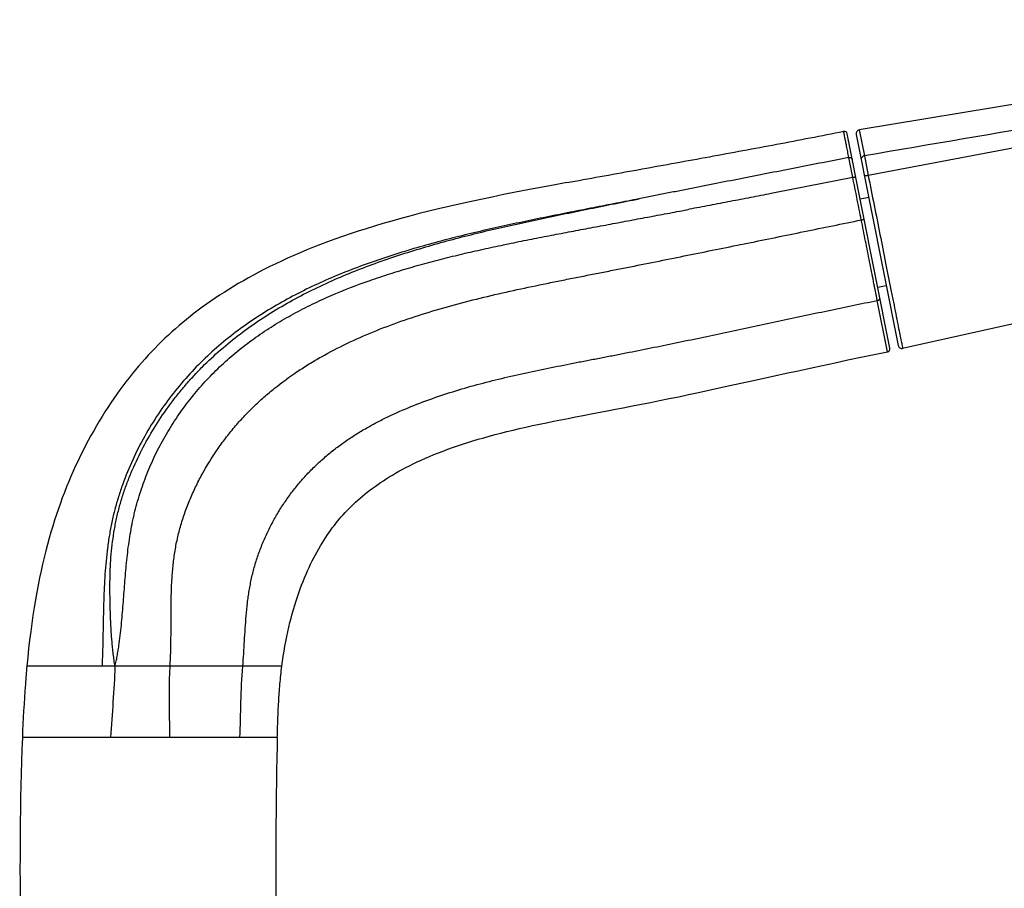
# Model space of a CAD drawing. Header units: millimetres. Extents: x -312 to 514, y -125 to 638.
# Tile 37 of 42: x 252 to 383, y 515 to 631. Entities that reach past the tile are written whole.
import ezdxf

# ---------------------------------------------------------------- set-up
doc = ezdxf.new("R2010")
doc.units = ezdxf.units.MM
doc.header["$LTSCALE"] = 23.1
doc.layers.get('0').update_dxf_attribs({"linetype": 'CONTINUOUS'})
doc.layers.add('ACHSEN', color=7, linetype='CONTINUOUS')

msp = doc.modelspace()

# ---------------------------------------------------------------- linework, layer by layer
at = {"color": 7, "linetype": 'CONTINUOUS'}
for p, q in [((397.16, 621.85), (363.51, 616.24)), ((367.6, 587.14), (361.91, 615.75)), ((363.1, 615.65), (368.7, 587.51)), ((324.51, 609.22), (325.59, 609.42)), ((468.27, 609.04), (369.3, 587.12)), ((367.39, 586.7), (367.4, 586.7)), ((332.02, 579.19), (333.28, 579.44)), ((333.28, 579.44), (334.46, 579.67))]:
    msp.add_line(p, q, dxfattribs=at)
at = {"color": 9, "linetype": 'CONTINUOUS'}
for p, q in [((363.51, 616.24), (364.2, 612.79)), ((362.66, 609.91), (362.13, 612.57)), ((364.2, 612.79), (364.71, 610.17)), ((367.29, 586.67), (365.92, 593.51)), ((262.54, 544.73), (252.51, 544.73)), ((286.51, 544.73), (262.54, 544.73)), ((263.66, 535.25), (251.91, 535.25)), ((285.91, 535.25), (263.66, 535.25))]:
    msp.add_line(p, q, dxfattribs=at)
at = {"color": 7, "linetype": 'CONTINUOUS'}
for points in [[(324.51, 609.22), (322.74, 608.89), (321.01, 608.57), (319.32, 608.25), (317.69, 607.93), (316.09, 607.62), (314.55, 607.3), (313.04, 606.99), (311.58, 606.68), (310.15, 606.36), (308.77, 606.05), (307.42, 605.73), (306.11, 605.41), (304.82, 605.09), (303.57, 604.76), (302.36, 604.43), (301.16, 604.1), (300, 603.76), (298.87, 603.43), (297.76, 603.08), (296.68, 602.74), (295.63, 602.39), (294.6, 602.04), (293.59, 601.68), (292.62, 601.33), (291.67, 600.97), (290.74, 600.61), (289.84, 600.24), (288.97, 599.88), (288.12, 599.51), (287.29, 599.14), (286.48, 598.77), (285.7, 598.4), (284.93, 598.03), (284.19, 597.66), (283.46, 597.28), (282.75, 596.9), (282.05, 596.52), (281.38, 596.14), (280.71, 595.76), (280.07, 595.37), (279.43, 594.98), (278.81, 594.59), (278.2, 594.2), (277.61, 593.81), (277.03, 593.41), (276.46, 593.01), (275.91, 592.61), (275.36, 592.21), (274.83, 591.8), (274.31, 591.39), (273.8, 590.98), (273.3, 590.57), (272.8, 590.16), (272.32, 589.74), (271.85, 589.32), (271.38, 588.89), (270.92, 588.46), (270.47, 588.02), (270.02, 587.58), (269.58, 587.12), (269.14, 586.66), (268.7, 586.2), (268.27, 585.72), (267.84, 585.24), (267.41, 584.74), (266.99, 584.24), (266.57, 583.72), (266.15, 583.2), (265.73, 582.66), (265.32, 582.12), (264.91, 581.57), (264.51, 581), (264.11, 580.43), (263.71, 579.84), (263.31, 579.25), (262.93, 578.65), (262.54, 578.03), (262.16, 577.41), (261.79, 576.78), (261.42, 576.14), (261.05, 575.49), (260.7, 574.83), (260.35, 574.17), (260, 573.5), (259.67, 572.82), (259.34, 572.13), (259.01, 571.45), (258.7, 570.75), (258.39, 570.05), (258.1, 569.35), (257.8, 568.64), (257.52, 567.92), (257.24, 567.19), (256.98, 566.46), (256.71, 565.72), (256.46, 564.96), (256.21, 564.19), (255.96, 563.41), (255.72, 562.61), (255.49, 561.8), (255.26, 560.97), (255.04, 560.12), (254.82, 559.25), (254.61, 558.36), (254.41, 557.45), (254.21, 556.52), (254.02, 555.56), (253.83, 554.59), (253.65, 553.58), (253.48, 552.56), (253.32, 551.51), (253.17, 550.44), (253.02, 549.35), (252.88, 548.22), (252.75, 547.08), (252.63, 545.91), (252.51, 544.73)], [(367.4, 586.7), (367.42, 586.71), (367.43, 586.72), (367.44, 586.73), (367.46, 586.74), (367.47, 586.75), (367.48, 586.76), (367.5, 586.78), (367.51, 586.79), (367.52, 586.8), (367.53, 586.81), (367.54, 586.83), (367.55, 586.84), (367.56, 586.86), (367.57, 586.87), (367.57, 586.89), (367.58, 586.9), (367.59, 586.92), (367.59, 586.93), (367.6, 586.95), (367.6, 586.97), (367.61, 586.98), (367.61, 587), (367.61, 587.02), (367.61, 587.03), (367.61, 587.05), (367.61, 587.07), (367.61, 587.09), (367.61, 587.1), (367.61, 587.12), (367.6, 587.14)], [(352.22, 583.45), (353.77, 583.8), (355.36, 584.14), (356.98, 584.5), (358.62, 584.85), (360.29, 585.21), (362, 585.58), (363.74, 585.94), (365.51, 586.3), (367.29, 586.67)], [(367.29, 586.67), (367.31, 586.67), (367.32, 586.67)], [(367.32, 586.67), (367.34, 586.68), (367.35, 586.68), (367.37, 586.69), (367.39, 586.7)], [(334.46, 579.67), (335.66, 579.91), (336.89, 580.16), (338.15, 580.42), (339.44, 580.68), (340.75, 580.96), (342.09, 581.24), (343.46, 581.54), (344.85, 581.84), (346.27, 582.15), (347.72, 582.46), (349.19, 582.79), (352.22, 583.45)], [(329.9, 578.79), (331.01, 579), (332.02, 579.19)], [(286.51, 544.73), (286.6, 545.4), (286.7, 546.08), (286.81, 546.75), (286.92, 547.4), (287.05, 548.05), (287.17, 548.69), (287.31, 549.32), (287.45, 549.94), (287.6, 550.55), (287.75, 551.15), (287.91, 551.74), (288.07, 552.32), (288.24, 552.89), (288.42, 553.44), (288.59, 553.99), (288.78, 554.52), (288.96, 555.04), (289.15, 555.55), (289.35, 556.05), (289.54, 556.53), (289.74, 557), (289.94, 557.46), (290.15, 557.91), (290.35, 558.35), (290.56, 558.78), (290.78, 559.2), (290.99, 559.61), (291.21, 560.01), (291.43, 560.4), (291.65, 560.78), (291.87, 561.15), (292.1, 561.51), (292.32, 561.86), (292.55, 562.2), (292.78, 562.53), (293.01, 562.85), (293.24, 563.17), (293.47, 563.47), (293.71, 563.78), (293.95, 564.07), (294.19, 564.37), (294.44, 564.65), (294.69, 564.94), (294.95, 565.22), (295.22, 565.5), (295.49, 565.78), (295.76, 566.05), (296.05, 566.33), (296.34, 566.6), (296.64, 566.87), (296.94, 567.14), (297.26, 567.41), (297.58, 567.67), (297.91, 567.93), (298.24, 568.19), (298.58, 568.45), (298.94, 568.71), (299.3, 568.97), (299.67, 569.22), (300.05, 569.47), (300.44, 569.72), (300.84, 569.98), (301.25, 570.23), (301.68, 570.48), (302.12, 570.73), (302.58, 570.98), (303.05, 571.22), (303.54, 571.47), (304.04, 571.72), (304.56, 571.97), (305.1, 572.22), (305.65, 572.47), (306.22, 572.71), (306.8, 572.96), (307.4, 573.2), (308.02, 573.43), (308.65, 573.67), (309.29, 573.9), (309.95, 574.13), (310.62, 574.35), (311.3, 574.57), (311.99, 574.78), (312.71, 575), (313.43, 575.21), (314.18, 575.41), (314.94, 575.62), (315.73, 575.82), (316.53, 576.03), (317.36, 576.23), (318.2, 576.43), (319.07, 576.62), (319.95, 576.82), (320.86, 577.02), (321.79, 577.21), (322.73, 577.41), (323.7, 577.6), (324.69, 577.79), (325.69, 577.99), (326.71, 578.18), (327.76, 578.38), (329.9, 578.79)]]:
    msp.add_lwpolyline(points, dxfattribs=at)
for centre, radius, start, end in [((361.52, 615.67), 0.4, 11.258, 101.2299), ((363.59, 615.74), 0.5, 99.4677, 191.258), ((369.19, 587.6), 0.5, 191.258, 282.4888)]:
    msp.add_arc(centre, radius, start, end, dxfattribs=at)
at = {"color": 9, "linetype": 'CONTINUOUS'}
for points, knots in [([(469.79, 630.95), (452.19, 627.89), (425.8, 623.32), (390.6, 617.29), (373, 614.29), (364.2, 612.79)], [0, 0, 0, 0, 0.499988, 0.749991, 1, 1, 1, 1]), ([(470.02, 629.69), (461.24, 628.1), (443.67, 624.91), (417.34, 620.06), (391.02, 615.15), (373.48, 611.84), (364.71, 610.17)], [0, 0, 0, 0, 0.249997, 0.499996, 0.749997, 1, 1, 1, 1]), ([(362.13, 612.57), (362.08, 612.84), (362, 613.24), (361.9, 613.74), (361.83, 614.08), (361.77, 614.4), (361.71, 614.68), (361.66, 614.94), (361.61, 615.18), (361.57, 615.38), (361.54, 615.54), (361.52, 615.65), (361.51, 615.72), (361.49, 615.78), (361.48, 615.84), (361.47, 615.89), (361.46, 615.94), (361.46, 615.97), (361.45, 615.99), (361.45, 616.01), (361.45, 616.02), (361.44, 616.03), (361.44, 616.04), (361.44, 616.05), (361.44, 616.06), (361.44, 616.06), (361.44, 616.06), (361.44, 616.06), (361.44, 616.06), (361.44, 616.06), (361.44, 616.07), (361.44, 616.07)], [0, 0, 0, 0, 0.231938, 0.336858, 0.434299, 0.524183, 0.606441, 0.681008, 0.747828, 0.806853, 0.858053, 0.88071, 0.901403, 0.920129, 0.936887, 0.951675, 0.964493, 0.975339, 0.980022, 0.984213, 0.987911, 0.991116, 0.993828, 0.996047, 0.997774, 0.998453, 0.999008, 0.999441, 0.99975, 0.999937, 1, 1, 1, 1]), ([(362.13, 612.57), (360.97, 612.34), (358.63, 611.88), (355.13, 611.2), (351.64, 610.51), (346.97, 609.6), (342.89, 608.79), (339.39, 608.1), (337.64, 607.76), (335.89, 607.41), (334.73, 607.18), (334.14, 607.06)], [0, 0, 0, 0, 0.124997, 0.249995, 0.374995, 0.499996, 0.749998, 0.812498, 0.874999, 0.9375, 1, 1, 1, 1]), ([(362.13, 612.57), (362.16, 612.58), (362.21, 612.58), (362.29, 612.58), (362.36, 612.56), (362.43, 612.53), (362.49, 612.48), (362.54, 612.42), (362.58, 612.36), (362.59, 612.31), (362.6, 612.29)], [0, 0, 0, 0, 0.129827, 0.258943, 0.386727, 0.512747, 0.636826, 0.759084, 0.879928, 1, 1, 1, 1]), ([(364.2, 612.79), (364.16, 612.78), (364.1, 612.77), (364.01, 612.72), (363.93, 612.66), (363.86, 612.59), (363.81, 612.51), (363.78, 612.42), (363.77, 612.33), (363.77, 612.27), (363.78, 612.24)], [0, 0, 0, 0, 0.129718, 0.258807, 0.386615, 0.512681, 0.636804, 0.759088, 0.879937, 1, 1, 1, 1]), ([(362.66, 609.91), (360.84, 609.56), (357.21, 608.84), (352.67, 607.94), (349.03, 607.23), (346.31, 606.71), (343.58, 606.18), (341.76, 605.84), (340.85, 605.67)], [0, 0, 0, 0, 0.249999, 0.499999, 0.624999, 0.749999, 0.875, 1, 1, 1, 1]), ([(362.66, 609.91), (362.69, 609.92), (362.74, 609.93), (362.81, 609.95), (362.87, 609.97), (362.92, 609.98), (362.96, 610), (362.98, 610.01), (363, 610.01), (363.02, 610.02), (363.03, 610.03), (363.04, 610.04), (363.04, 610.05), (363.04, 610.05), (363.04, 610.05)], [0, 0, 0, 0, 0.188193, 0.36955, 0.537252, 0.685068, 0.74982, 0.807696, 0.858241, 0.901123, 0.936188, 0.963587, 0.984101, 1, 1, 1, 1]), ([(363.79, 604.25), (363.69, 604.71), (363.32, 606.6), (362.94, 608.49), (362.66, 609.91)], [0, 0, 0, 0, 0.247172, 1, 1, 1, 1]), ([(364.71, 610.17), (364.68, 610.16), (364.61, 610.15), (364.52, 610.14), (364.43, 610.13), (364.37, 610.13), (364.32, 610.13), (364.29, 610.13), (364.26, 610.13), (364.24, 610.13), (364.22, 610.14), (364.21, 610.14), (364.2, 610.15), (364.19, 610.16), (364.19, 610.16)], [0, 0, 0, 0, 0.186357, 0.366218, 0.532811, 0.67996, 0.744569, 0.802446, 0.853157, 0.8964, 0.932072, 0.960404, 0.982287, 1, 1, 1, 1]), ([(364.71, 610.17), (364.97, 608.85), (365.5, 606.22), (366.27, 602.33), (367.02, 598.57), (367.62, 595.56), (368.07, 593.31), (368.37, 591.78), (368.64, 590.43), (368.87, 589.26), (369.05, 588.4), (369.2, 587.63), (369.24, 587.44), (369.31, 587.08), (369.3, 587.12)], [0, 0, 0, 0, 0.172412, 0.341836, 0.506107, 0.661228, 0.733246, 0.799868, 0.859418, 0.910031, 0.950044, 0.978353, 0.99478, 1, 1, 1, 1]), ([(334.14, 607.06), (333.14, 606.86), (331.11, 606.47), (328.57, 605.97), (326.51, 605.57), (324.94, 605.26), (323.37, 604.95), (321.24, 604.52), (318.57, 603.97), (315.36, 603.28), (312.13, 602.54), (308.91, 601.75), (305.69, 600.89), (302.5, 599.95), (299.33, 598.92), (295.18, 597.43), (291.12, 595.7), (287.22, 593.7), (284.38, 592.06), (281.65, 590.26), (279.04, 588.28), (276.55, 586.12), (274.21, 583.75), (272.02, 581.17), (270, 578.39), (268.18, 575.42), (266.58, 572.29), (265.47, 569.58), (264.72, 567.35), (264.23, 565.66), (263.83, 563.95), (263.51, 562.23), (263.25, 560.5), (263.06, 558.76), (262.92, 557.01), (262.79, 554.67), (262.71, 551.74), (262.65, 548.23), (262.59, 545.89), (262.54, 544.73)], [0, 0, 0, 0, 0.02859, 0.057695, 0.072444, 0.087319, 0.102309, 0.117399, 0.147819, 0.178483, 0.209333, 0.240314, 0.271361, 0.302415, 0.333428, 0.364359, 0.425867, 0.456451, 0.486949, 0.517408, 0.547888, 0.578501, 0.609444, 0.64092, 0.672955, 0.705446, 0.738208, 0.771053, 0.787461, 0.803838, 0.820176, 0.836494, 0.852809, 0.869132, 0.885474, 0.901839, 0.934619, 0.96738, 1, 1, 1, 1]), ([(264.26, 544.73), (264.22, 545), (264.16, 545.41), (264.09, 545.96), (264.04, 546.38), (263.99, 546.79), (263.93, 547.34), (263.87, 548.03), (263.8, 548.87), (263.75, 549.7), (263.7, 550.53), (263.67, 551.36), (263.64, 552.2), (263.62, 553.03), (263.6, 553.86), (263.59, 554.97), (263.59, 556.36), (263.65, 558.03), (263.75, 559.69), (263.93, 561.35), (264.14, 562.73), (264.34, 563.82), (264.52, 564.63), (264.71, 565.45), (264.92, 566.25), (265.16, 567.05), (265.49, 568.11), (265.96, 569.42), (266.8, 571.48), (268, 573.98), (269.67, 576.87), (271.24, 579.17), (272.59, 580.93), (273.65, 582.22), (274.76, 583.46), (276.3, 585.07), (278.33, 586.96), (280.92, 589.06), (283.64, 590.99), (286.48, 592.75), (290.38, 594.89), (294.43, 596.73), (298.57, 598.33), (301.72, 599.43), (304.9, 600.43), (308.11, 601.34), (311.34, 602.19), (314.58, 602.97), (317.83, 603.71), (321.09, 604.41), (324.36, 605.09), (327.62, 605.75), (330.89, 606.41), (333.07, 606.85), (334.16, 607.06)], [0, 0, 0, 0, 0.007805, 0.011709, 0.015612, 0.019516, 0.023421, 0.031232, 0.039044, 0.046857, 0.054671, 0.062486, 0.0703, 0.078115, 0.08593, 0.093744, 0.109374, 0.125003, 0.140632, 0.156261, 0.171888, 0.179702, 0.187516, 0.19533, 0.203143, 0.210956, 0.218768, 0.234392, 0.250015, 0.281253, 0.31249, 0.343727, 0.359348, 0.37497, 0.390591, 0.406212, 0.437451, 0.468691, 0.499934, 0.531179, 0.562427, 0.624915, 0.656169, 0.687424, 0.71868, 0.749936, 0.781193, 0.812451, 0.843708, 0.874966, 0.906224, 0.937482, 0.968741, 1, 1, 1, 1]), ([(319.83, 601.69), (320.71, 601.87), (322.46, 602.21), (325.08, 602.71), (327.71, 603.2), (330.34, 603.69), (332.97, 604.19), (335.6, 604.68), (338.22, 605.17), (339.97, 605.5), (340.85, 605.67)], [0, 0, 0, 0, 0.124992, 0.249987, 0.374985, 0.499985, 0.624987, 0.74999, 0.874995, 1, 1, 1, 1]), ([(271.61, 544.73), (271.68, 545.97), (271.73, 547.85), (271.74, 550.35), (271.74, 552.22), (271.76, 554.1), (271.83, 555.96), (271.96, 557.83), (272.15, 559.37), (272.35, 560.6), (272.53, 561.51), (272.75, 562.43), (273.07, 563.64), (273.54, 565.14), (274.22, 566.91), (275, 568.65), (276.16, 570.91), (277.5, 573.07), (278.99, 575.13), (280.17, 576.6), (281.42, 578.01), (282.74, 579.35), (284.11, 580.61), (286.02, 582.22), (288.04, 583.7), (290.15, 585.05), (292.34, 586.34), (295.18, 587.81), (298.73, 589.38), (302.4, 590.76), (306.18, 591.99), (310.04, 593.09), (313.95, 594.07), (317.89, 594.96), (321.18, 595.65), (323.8, 596.18), (325.76, 596.57), (327.71, 596.96), (329.65, 597.34), (331.57, 597.72), (334.12, 598.23), (337.3, 598.86), (341.09, 599.63), (344.86, 600.39), (349.89, 601.41), (356.19, 602.7), (361.25, 603.73), (363.79, 604.25)], [0, 0, 0, 0, 0.030369, 0.045571, 0.060765, 0.075935, 0.091069, 0.106175, 0.121272, 0.128828, 0.136396, 0.143982, 0.15159, 0.166867, 0.182221, 0.197634, 0.213084, 0.243976, 0.259375, 0.274707, 0.289948, 0.305117, 0.320249, 0.335378, 0.365725, 0.380992, 0.396339, 0.427316, 0.458712, 0.49053, 0.522729, 0.555231, 0.58793, 0.620695, 0.653374, 0.669631, 0.685811, 0.701901, 0.717889, 0.733785, 0.74961, 0.781091, 0.812385, 0.843556, 0.874674, 0.937026, 1, 1, 1, 1]), ([(363.79, 604.25), (363.81, 604.25), (363.86, 604.26), (363.93, 604.28), (364, 604.31), (364.06, 604.33), (364.1, 604.36), (364.13, 604.38), (364.15, 604.4), (364.16, 604.41), (364.16, 604.42), (364.16, 604.43), (364.16, 604.44)], [0, 0, 0, 0, 0.179397, 0.352732, 0.513866, 0.657293, 0.778533, 0.874733, 0.913392, 0.946272, 0.974488, 1, 1, 1, 1]), ([(365.92, 593.51), (365.75, 594.35), (365.41, 596.08), (364.89, 598.72), (364.34, 601.46), (363.97, 603.31), (363.79, 604.25)], [0, 0, 0, 0, 0.236147, 0.482669, 0.737571, 1, 1, 1, 1]), ([(264.26, 544.73), (264.32, 544.95), (264.42, 545.4), (264.56, 546.08), (264.68, 546.77), (264.82, 547.68), (264.97, 548.83), (265.12, 550.21), (265.24, 551.6), (265.35, 552.99), (265.46, 554.37), (265.57, 555.76), (265.68, 557.15), (265.8, 558.53), (265.95, 559.92), (266.13, 561.3), (266.35, 562.67), (266.56, 563.81), (266.76, 564.72), (266.97, 565.62), (267.27, 566.74), (267.68, 568.07), (268.29, 569.83), (269.17, 571.98), (270.4, 574.47), (271.81, 576.88), (273.37, 579.18), (274.8, 581.01), (276.02, 582.41), (277.29, 583.76), (278.97, 585.37), (281.09, 587.17), (283.33, 588.83), (285.66, 590.35), (288.07, 591.75), (290.55, 593.02), (293.92, 594.57), (297.39, 595.9), (300.91, 597.08), (303.57, 597.88), (306.26, 598.63), (308.95, 599.32), (311.66, 599.97), (314.38, 600.57), (317.1, 601.15), (318.92, 601.51), (319.83, 601.69)], [0, 0, 0, 0, 0.007797, 0.015597, 0.023399, 0.031203, 0.046813, 0.062426, 0.07804, 0.093656, 0.109274, 0.124893, 0.140514, 0.156137, 0.171761, 0.187387, 0.203014, 0.218642, 0.226456, 0.234271, 0.2499, 0.26553, 0.281159, 0.312414, 0.343669, 0.374924, 0.406177, 0.437429, 0.453056, 0.468684, 0.499932, 0.53118, 0.562427, 0.593675, 0.624923, 0.656172, 0.687422, 0.749917, 0.781173, 0.81243, 0.843688, 0.874948, 0.90621, 0.937472, 0.968736, 1, 1, 1, 1]), ([(281.31, 544.73), (281.35, 545.29), (281.43, 546.41), (281.53, 548.1), (281.63, 549.78), (281.75, 551.47), (281.89, 552.87), (282.03, 553.99), (282.16, 554.82), (282.31, 555.65), (282.48, 556.48), (282.67, 557.3), (282.89, 558.12), (283.14, 558.93), (283.5, 559.99), (284.01, 561.31), (284.71, 562.85), (285.49, 564.35), (286.36, 565.8), (287.3, 567.21), (288.15, 568.33), (288.86, 569.2), (289.61, 570.05), (290.58, 571.08), (291.81, 572.23), (293.1, 573.33), (294.45, 574.35), (295.84, 575.31), (297.28, 576.2), (298.75, 577.04), (300.76, 578.07), (303.33, 579.23), (306.49, 580.44), (309.7, 581.49), (312.96, 582.41), (316.24, 583.23), (319.54, 583.97), (322.85, 584.65), (325.62, 585.2), (327.83, 585.62), (329.49, 585.94), (331.16, 586.27), (333.37, 586.7), (336.13, 587.26), (339.44, 587.93), (342.76, 588.63), (347.17, 589.56), (352.68, 590.74), (359.3, 592.15), (363.71, 593.06), (365.92, 593.51)], [0, 0, 0, 0, 0.015607, 0.031214, 0.046821, 0.062428, 0.078037, 0.085843, 0.093649, 0.101456, 0.109263, 0.117071, 0.12488, 0.13269, 0.1405, 0.15612, 0.171743, 0.187366, 0.20299, 0.218616, 0.234241, 0.242055, 0.249869, 0.265495, 0.281122, 0.296749, 0.312376, 0.328004, 0.343631, 0.359259, 0.374888, 0.40614, 0.437394, 0.468649, 0.499904, 0.53116, 0.562416, 0.593672, 0.624927, 0.640555, 0.656183, 0.671811, 0.687439, 0.718694, 0.74995, 0.781206, 0.812463, 0.874976, 0.93749, 1, 1, 1, 1]), ([(365.92, 593.51), (365.97, 593.52), (366.05, 593.54), (366.14, 593.59), (366.19, 593.63), (366.23, 593.67), (366.26, 593.72), (366.28, 593.76), (366.28, 593.8), (366.28, 593.81)], [0, 0, 0, 0, 0.307616, 0.452086, 0.585776, 0.706644, 0.814273, 0.910521, 1, 1, 1, 1]), ([(264.26, 544.73), (264.21, 543.14), (264.01, 539.98), (263.76, 536.83), (263.66, 535.25)], [0, 0, 0, 0, 0.500352, 1, 1, 1, 1]), ([(271.57, 535.25), (271.57, 536.04), (271.54, 539.2), (271.46, 542.36), (271.61, 544.73)], [0, 0, 0, 0, 0.250092, 1, 1, 1, 1]), ([(280.93, 535.25), (280.98, 536.83), (281.04, 539.99), (281.18, 543.15), (281.31, 544.73)], [0, 0, 0, 0, 0.50025, 1, 1, 1, 1])]:
    msp.add_open_spline(points, degree=3, knots=knots, dxfattribs=at)
at = {"color": 7, "linetype": 'CONTINUOUS'}
for points, knots in [([(325.59, 609.42), (328.58, 609.97), (334.56, 611.05), (343.53, 612.67), (351, 614.05), (356.97, 615.19), (359.95, 615.77), (361.44, 616.07)], [0, 0, 0, 0, 0.25, 0.5, 0.75, 0.875, 1, 1, 1, 1]), ([(252.51, 544.73), (252.44, 543.94), (252.18, 540.78), (252.01, 537.62), (251.91, 535.25)], [0, 0, 0, 0, 0.250128, 1, 1, 1, 1]), ([(285.91, 535.25), (285.93, 536.03), (285.98, 537.61), (286.08, 539.97), (286.25, 542.35), (286.41, 543.93), (286.51, 544.73)], [0, 0, 0, 0, 0.248454, 0.497359, 0.747536, 1, 1, 1, 1]), ([(251.91, 535.25), (251.56, 526.71), (251.55, 509.6), (251.91, 492.5), (251.91, 483.95)], [0, 0, 0, 0, 0.499853, 1, 1, 1, 1]), ([(285.91, 535.25), (285.8, 530.99), (285.69, 522.45), (285.73, 509.63), (285.86, 496.79), (285.91, 488.23), (285.91, 483.95)], [0, 0, 0, 0, 0.249162, 0.49924, 0.74971, 1, 1, 1, 1])]:
    msp.add_open_spline(points, degree=3, knots=knots, dxfattribs=at)
at = {"layer": 'ACHSEN', "color": 7, "linetype": 'CONTINUOUS'}
for p, q in [((363.64, 607.06), (364.77, 607.28)), ((365.98, 595.29), (367.11, 595.51))]:
    msp.add_line(p, q, dxfattribs=at)

doc.saveas('drawing.dxf')
